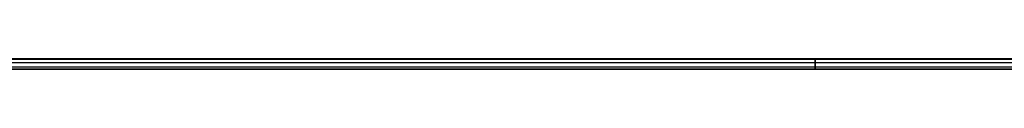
# Model space of a CAD drawing. Header units: millimetres. Extents: x -1649 to 240, y -242 to 238.
# Tile 23 of 256: x -1176.86 to -704.53, y -4.3 to 0.7. Entities that reach past the tile are written whole.
import ezdxf

# ---------------------------------------------------------------- set-up
doc = ezdxf.new("R2010")
doc.units = ezdxf.units.MM
doc.layers.add('BOMBILLA', color=7, linetype='Continuous', true_color=0xfff700)
doc.layers.add('CABLE', color=7, linetype='Continuous', true_color=0x313030)

# ---------------------------------------------------------------- blocks, each defined once
blk = doc.blocks.new('DOME M 29914')
at = {"layer": 'CABLE', "extrusion": (-1, 0, 0)}
for start, end in [(0, 180), (180, 360)]:
    blk.add_arc((0, 11.5, 782.7), 2.5, start, end, dxfattribs=at)
at = {"layer": 'CABLE'}
for points in [[(-0.2, 2.5, 11.5), (-1565.2, 2.5, 11.5)], [(-1565.2, 2.5, 11.5), (-0.2, 2.5, 11.5)], [(-0.2, 2.2, 12.68), (-1565.2, 2.2, 12.68)], [(-0.2, 2.2, 10.32), (-1565.2, 2.2, 10.32)], [(-0.2, 0.49, 13.95), (-1565.2, 0.49, 13.95)], [(-0.2, 0.49, 9.05), (-1565.2, 0.49, 9.05)], [(-0.2, -1.59, 13.43), (-1565.2, -1.59, 13.43)], [(-0.2, -1.59, 9.57), (-1565.2, -1.59, 9.57)], [(-1565.2, -2.5, 11.5), (-0.2, -2.5, 11.5)], [(-0.2, -2.5, 11.5), (-1565.2, -2.5, 11.5)]]:
    blk.add_open_spline(points, degree=1, dxfattribs=at)

msp = doc.modelspace()

# ---------------------------------------------------------------- block references
at = {"layer": 'BOMBILLA'}
msp.add_blockref('DOME M 29914', (-12.5, -1.8, 2.71), dxfattribs=at)

doc.saveas('drawing.dxf')
